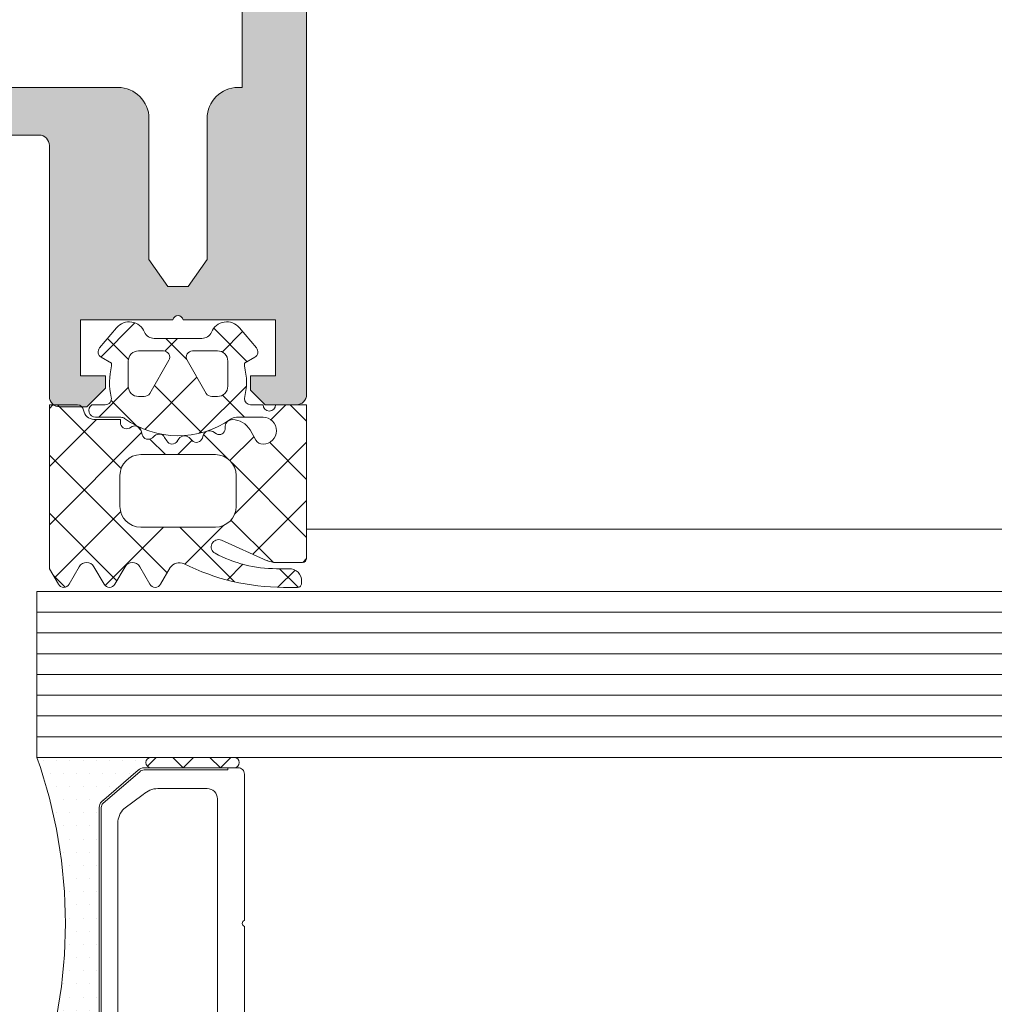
# Model space of a CAD drawing. Header units: millimetres. Extents: x 71658 to 298332, y -154437 to -30421.
# Tile 43 of 155: x 94059 to 94106, y -60291 to -60243. Entities that reach past the tile are written whole.
import ezdxf

# ---------------------------------------------------------------- set-up
doc = ezdxf.new("R2010")
doc.units = ezdxf.units.MM
doc.header["$LTSCALE"] = 500
doc.header["$MEASUREMENT"] = 0
doc.layers.get('0').update_dxf_attribs({"color": 250, "lineweight": 5})
for name, color, linetype, lineweight in [('2-0', 30, 'Continuous', 0), ('3-0', 84, 'Continuous', 0), ('A-13-UKS', 250, 'Continuous', 5), ('S11_Stahl_Kontur', 62, 'Continuous', 0)]:
    doc.layers.add(name, color=color, linetype=linetype, lineweight=lineweight)

# ---------------------------------------------------------------- blocks, each defined once
blk = doc.blocks.new('__7949CD47_F520_4EF5_904F_6F2FED391217_')
at = {"color": 7}
blk.add_lwpolyline([(5.828, 14.5), (8.2, 14.5)], dxfattribs=at)
at = {"layer": '2-0'}
for p, q in [((5.5, 16), (0, 16)), ((9.5, 16), (5.5, 16)), ((0.318, 15.365), (0.318, 15.365)), ((0.953, 15.365), (0.953, 15.365)), ((1.587, 15.365), (1.587, 15.365)), ((2.222, 15.365), (2.222, 15.365)), ((2.858, 15.365), (2.858, 15.365)), ((3.493, 15.365), (3.493, 15.365)), ((4.127, 15.365), (4.127, 15.365)), ((4.762, 15.365), (4.762, 15.365)), ((5.5, 15.5), (9.5, 15.5)), ((0.635, 14.73), (0.635, 14.73)), ((1.27, 14.73), (1.27, 14.73)), ((1.905, 14.73), (1.905, 14.73)), ((2.54, 14.73), (2.54, 14.73)), ((3.175, 14.73), (3.175, 14.73)), ((3.81, 14.73), (3.81, 14.73)), ((0.953, 14.095), (0.953, 14.095)), ((1.587, 14.095), (1.587, 14.095)), ((2.222, 14.095), (2.222, 14.095)), ((2.858, 14.095), (2.858, 14.095)), ((3.493, 14.095), (3.493, 14.095)), ((1.27, 13.46), (1.27, 13.46)), ((1.905, 13.46), (1.905, 13.46)), ((2.54, 13.46), (2.54, 13.46)), ((0.953, 12.825), (0.953, 12.825)), ((1.587, 12.825), (1.587, 12.825)), ((2.222, 12.825), (2.222, 12.825)), ((2.858, 12.825), (2.858, 12.825)), ((3, 2.811), (3, 13.189)), ((1.27, 12.19), (1.27, 12.19)), ((1.905, 12.19), (1.905, 12.19)), ((2.54, 12.19), (2.54, 12.19)), ((1.587, 11.555), (1.587, 11.555)), ((2.222, 11.555), (2.222, 11.555)), ((2.858, 11.555), (2.858, 11.555)), ((1.27, 10.92), (1.27, 10.92)), ((1.905, 10.92), (1.905, 10.92)), ((2.54, 10.92), (2.54, 10.92)), ((1.587, 10.285), (1.587, 10.285)), ((2.222, 10.285), (2.222, 10.285)), ((2.858, 10.285), (2.858, 10.285)), ((1.905, 9.65), (1.905, 9.65)), ((2.54, 9.65), (2.54, 9.65)), ((1.587, 9.015), (1.587, 9.015)), ((2.222, 9.015), (2.222, 9.015)), ((2.858, 9.015), (2.858, 9.015)), ((1.905, 8.38), (1.905, 8.38)), ((2.54, 8.38), (2.54, 8.38)), ((1.587, 7.745), (1.587, 7.745)), ((2.222, 7.745), (2.222, 7.745)), ((2.858, 7.745), (2.858, 7.745)), ((1.905, 7.11), (1.905, 7.11)), ((2.54, 7.11), (2.54, 7.11)), ((1.587, 6.475), (1.587, 6.475)), ((2.222, 6.475), (2.222, 6.475)), ((2.858, 6.475), (2.858, 6.475)), ((1.905, 5.84), (1.905, 5.84)), ((2.54, 5.84), (2.54, 5.84)), ((1.587, 5.205), (1.587, 5.205)), ((2.222, 5.205), (2.222, 5.205)), ((2.858, 5.205), (2.858, 5.205)), ((1.27, 4.57), (1.27, 4.57)), ((1.905, 4.57), (1.905, 4.57)), ((2.54, 4.57), (2.54, 4.57)), ((1.587, 3.935), (1.587, 3.935)), ((2.222, 3.935), (2.222, 3.935)), ((2.858, 3.935), (2.858, 3.935)), ((1.27, 3.3), (1.27, 3.3)), ((1.905, 3.3), (1.905, 3.3)), ((2.54, 3.3), (2.54, 3.3)), ((0.953, 2.665), (0.953, 2.665)), ((1.587, 2.665), (1.587, 2.665)), ((2.222, 2.665), (2.222, 2.665)), ((2.858, 2.665), (2.858, 2.665)), ((0.635, 2.03), (0.635, 2.03)), ((1.27, 2.03), (1.27, 2.03)), ((1.905, 2.03), (1.905, 2.03)), ((2.54, 2.03), (2.54, 2.03)), ((3.175, 2.03), (3.175, 2.03)), ((0.953, 1.395), (0.953, 1.395)), ((1.587, 1.395), (1.587, 1.395)), ((2.222, 1.395), (2.222, 1.395)), ((2.858, 1.395), (2.858, 1.395)), ((3.493, 1.395), (3.493, 1.395)), ((0.635, 0.76), (0.635, 0.76)), ((1.27, 0.76), (1.27, 0.76)), ((1.905, 0.76), (1.905, 0.76)), ((2.54, 0.76), (2.54, 0.76)), ((3.175, 0.76), (3.175, 0.76)), ((3.81, 0.76), (3.81, 0.76)), ((4.445, 0.76), (4.445, 0.76)), ((9.5, 0.5), (5.5, 0.5)), ((0, 0), (5.5, 0)), ((0.318, 0.125), (0.318, 0.125)), ((0.953, 0.125), (0.953, 0.125)), ((1.587, 0.125), (1.587, 0.125)), ((2.222, 0.125), (2.222, 0.125)), ((2.858, 0.125), (2.858, 0.125)), ((3.493, 0.125), (3.493, 0.125)), ((4.127, 0.125), (4.127, 0.125)), ((4.762, 0.125), (4.762, 0.125)), ((5.5, 0), (9.5, 0))]:
    blk.add_line(p, q, dxfattribs=at)
for centre, radius, start, end in [((-22.673, 8), 24.043, 340.5647, 19.4353), ((5.5, 15.75), 0.25, 90, 270), ((5.5, 15.75), 0.25, 90, 270), ((9.5, 15.75), 0.25, 270, 90), ((5.5, 0.25), 0.25, 90, 270), ((5.5, 0.25), 0.25, 90, 270), ((9.5, 0.25), 0.25, 270, 90)]:
    blk.add_arc(centre, radius, start, end, dxfattribs=at)
at = {"layer": '3-0'}
for p, q in [((5.323, 15.927), (5.75, 15.5)), ((6.546, 15.5), (7.046, 16)), ((7.046, 16), (7.546, 15.5)), ((8.342, 15.5), (8.842, 16)), ((8.842, 16), (9.342, 15.5)), ((6.546, 0), (7.046, 0.5)), ((7.046, 0.5), (7.546, 0)), ((8.342, 0), (8.842, 0.5)), ((8.842, 0.5), (9.342, 0)), ((5.323, 0.427), (5.75, 0))]:
    blk.add_line(p, q, dxfattribs=at)
at = {"layer": 'S11_Stahl_Kontur'}
for p, q in [((3.117, 13.867), (4.883, 15.383)), ((4.954, 15.312), (3.188, 13.796)), ((5.166, 15.5), (9.7, 15.5)), ((9.2, 15.4), (5.166, 15.4)), ((9.2, 15.5), (9.2, 15.4)), ((10, 15.2), (10, 8.141)), ((5.828, 14.5), (8.2, 14.5)), ((4.193, 13.529), (5.121, 14.207)), ((8.7, 14), (8.7, 8)), ((3, 2.416), (3, 13.584)), ((3.1, 13.584), (3.1, 2.416)), ((3.9, 8), (3.9, 12.822)), ((3.9, 3.178), (3.9, 8)), ((8.7, 8), (8.7, 2)), ((10, 7.859), (10, 0.8)), ((5.121, 1.793), (4.193, 2.471)), ((4.883, 0.617), (3.117, 2.133)), ((3.188, 2.204), (4.954, 0.688)), ((8.2, 1.5), (5.828, 1.5)), ((5.166, 0.6), (9.2, 0.6)), ((9.7, 0.5), (5.166, 0.5)), ((9.2, 0.6), (9.2, 0.5))]:
    blk.add_line(p, q, dxfattribs=at)
for centre, radius, start, end in [((5.166, 15.1), 0.4, 90, 135), ((5.166, 15.1), 0.3, 90, 135), ((9.7, 15.2), 0.3, 0, 90), ((5.828, 13.5), 1, 90, 135), ((8.2, 14), 0.5, 0, 90), ((3.4, 13.584), 0.4, 135, 180), ((3.4, 13.584), 0.3, 135, 180), ((4.9, 12.822), 1, 135, 180), ((10.05, 8), 0.15, 109.4712, 250.5288), ((4.9, 3.178), 1, 180, 225), ((3.4, 2.416), 0.4, 180, 225), ((3.4, 2.416), 0.3, 180, 225), ((8.2, 2), 0.5, 270, 0), ((5.828, 2.5), 1, 225, 270), ((5.166, 0.9), 0.4, 225, 270), ((5.166, 0.9), 0.3, 225, 270), ((9.7, 0.8), 0.3, 270, 0)]:
    blk.add_arc(centre, radius, start, end, dxfattribs=at)
blk = doc.blocks.new('lülanduks')
at = {"layer": 'A-13-UKS', "extrusion": (0, 0, -1)}
h = blk.add_hatch(color=256, dxfattribs=at)
edge = h.paths.add_edge_path()
edge.add_arc((-94071.789, -58690.783), 1.5, 90, 180)
edge.add_line((-94073.289, -58690.783), (-94073.289, -58863.783))
edge.add_arc((-94072.789, -58863.783), 0.5, 180, 270)
edge.add_line((-94072.789, -58864.283), (-94071.289, -58864.283))
edge.add_line((-94071.289, -58864.283), (-94070.589, -58863.583))
edge.add_line((-94070.589, -58863.583), (-94070.589, -58862.883))
edge.add_line((-94070.589, -58862.883), (-94071.789, -58862.883))
edge.add_line((-94071.789, -58862.883), (-94071.789, -58860.183))
edge.add_line((-94071.789, -58860.183), (-94067.334, -58860.183))
edge.add_ellipse((-94067.089, -58860.233), major_axis=(-0.25, 0), ratio=1, start_angle=191.537, end_angle=348.463, ccw=False)
edge.add_line((-94066.844, -58860.183), (-94062.389, -58860.183))
edge.add_line((-94062.389, -58860.183), (-94062.389, -58862.883))
edge.add_line((-94062.389, -58862.883), (-94063.589, -58862.883))
edge.add_line((-94063.589, -58862.883), (-94063.589, -58863.483))
edge.add_line((-94063.589, -58863.483), (-94062.689, -58864.383))
edge.add_line((-94062.689, -58864.383), (-94061.389, -58864.383))
edge.add_arc((-94061.389, -58863.883), 0.5, 270, 360)
edge.add_line((-94060.889, -58863.883), (-94060.889, -58851.783))
edge.add_ellipse((-94060.389, -58851.783), major_axis=(-0.5, 0), ratio=1, start_angle=270, end_angle=360, ccw=False)
edge.add_line((-94060.389, -58851.283), (-94054.789, -58851.283))
edge.add_ellipse((-94054.789, -58852.783), major_axis=(-1.5, 0), ratio=1, start_angle=180, end_angle=270, ccw=False)
edge.add_line((-94053.289, -58852.783), (-94053.289, -58879.783))
edge.add_arc((-94052.789, -58879.783), 0.5, 180, 270)
edge.add_line((-94052.789, -58880.283), (-94051.789, -58880.283))
edge.add_arc((-94051.789, -58879.283), 1, 270, 360)
edge.add_line((-94050.789, -58879.283), (-94050.789, -58878.336))
edge.add_line((-94050.789, -58878.336), (-94050.289, -58878.047))
edge.add_line((-94050.289, -58878.047), (-94050.289, -58876.825))
edge.add_line((-94050.289, -58876.825), (-94050.789, -58876.536))
edge.add_line((-94050.789, -58876.536), (-94050.289, -58876.247))
edge.add_line((-94050.289, -58876.247), (-94050.289, -58875.025))
edge.add_line((-94050.289, -58875.025), (-94050.789, -58874.736))
edge.add_line((-94050.789, -58874.736), (-94050.289, -58874.447))
edge.add_line((-94050.289, -58874.447), (-94050.289, -58873.225))
edge.add_line((-94050.289, -58873.225), (-94050.789, -58872.936))
edge.add_line((-94050.789, -58872.936), (-94050.289, -58872.647))
edge.add_line((-94050.289, -58872.647), (-94050.289, -58871.425))
edge.add_line((-94050.289, -58871.425), (-94050.789, -58871.136))
edge.add_line((-94050.789, -58871.136), (-94050.289, -58870.847))
edge.add_line((-94050.289, -58870.847), (-94050.289, -58869.625))
edge.add_line((-94050.289, -58869.625), (-94050.789, -58869.336))
edge.add_line((-94050.789, -58869.336), (-94050.289, -58869.047))
edge.add_line((-94050.289, -58869.047), (-94050.289, -58867.825))
edge.add_line((-94050.289, -58867.825), (-94050.789, -58867.536))
edge.add_line((-94050.789, -58867.536), (-94050.289, -58867.247))
edge.add_line((-94050.289, -58867.247), (-94050.289, -58866.025))
edge.add_line((-94050.289, -58866.025), (-94050.789, -58865.736))
edge.add_line((-94050.789, -58865.736), (-94050.289, -58865.447))
edge.add_line((-94050.289, -58865.447), (-94050.289, -58864.447))
edge.add_line((-94050.289, -58864.447), (-94049.155, -58862.483))
edge.add_ellipse((-94048.289, -58862.983), major_axis=(-1, 0), ratio=1, start_angle=210, end_angle=330, ccw=False)
edge.add_line((-94047.423, -58862.483), (-94046.289, -58864.447))
edge.add_line((-94046.289, -58864.447), (-94046.289, -58866.394))
edge.add_line((-94046.289, -58866.394), (-94045.789, -58866.683))
edge.add_line((-94045.789, -58866.683), (-94046.289, -58866.972))
edge.add_line((-94046.289, -58866.972), (-94046.289, -58868.194))
edge.add_line((-94046.289, -58868.194), (-94045.789, -58868.483))
edge.add_line((-94045.789, -58868.483), (-94046.289, -58868.772))
edge.add_line((-94046.289, -58868.772), (-94046.289, -58869.994))
edge.add_line((-94046.289, -58869.994), (-94045.789, -58870.283))
edge.add_line((-94045.789, -58870.283), (-94046.289, -58870.572))
edge.add_line((-94046.289, -58870.572), (-94046.289, -58871.794))
edge.add_line((-94046.289, -58871.794), (-94045.789, -58872.083))
edge.add_line((-94045.789, -58872.083), (-94046.289, -58872.372))
edge.add_line((-94046.289, -58872.372), (-94046.289, -58873.594))
edge.add_line((-94046.289, -58873.594), (-94045.789, -58873.883))
edge.add_line((-94045.789, -58873.883), (-94046.289, -58874.172))
edge.add_line((-94046.289, -58874.172), (-94046.289, -58875.394))
edge.add_line((-94046.289, -58875.394), (-94045.789, -58875.683))
edge.add_line((-94045.789, -58875.683), (-94046.289, -58875.972))
edge.add_line((-94046.289, -58875.972), (-94046.289, -58877.194))
edge.add_line((-94046.289, -58877.194), (-94045.789, -58877.483))
edge.add_line((-94045.789, -58877.483), (-94046.289, -58877.772))
edge.add_line((-94046.289, -58877.772), (-94046.289, -58878.994))
edge.add_line((-94046.289, -58878.994), (-94045.789, -58879.283))
edge.add_arc((-94044.789, -58879.283), 1, 180, 270)
edge.add_line((-94044.789, -58880.283), (-94043.789, -58880.283))
edge.add_arc((-94043.789, -58879.783), 0.5, 270, 360)
edge.add_line((-94043.289, -58879.783), (-94043.289, -58852.783))
edge.add_ellipse((-94041.789, -58852.783), major_axis=(-1.5, 0), ratio=1, start_angle=270, end_angle=360, ccw=False)
edge.add_line((-94041.789, -58851.283), (-94036.189, -58851.283))
edge.add_ellipse((-94036.189, -58851.783), major_axis=(-0.5, 0), ratio=1, start_angle=180, end_angle=270, ccw=False)
edge.add_line((-94035.689, -58851.783), (-94035.689, -58863.883))
edge.add_arc((-94035.189, -58863.883), 0.5, 180, 270)
edge.add_line((-94035.189, -58864.383), (-94033.889, -58864.383))
edge.add_line((-94033.889, -58864.383), (-94032.989, -58863.483))
edge.add_line((-94032.989, -58863.483), (-94032.989, -58862.883))
edge.add_line((-94032.989, -58862.883), (-94034.189, -58862.883))
edge.add_line((-94034.189, -58862.883), (-94034.189, -58860.183))
edge.add_line((-94034.189, -58860.183), (-94029.734, -58860.183))
edge.add_ellipse((-94029.489, -58860.233), major_axis=(-0.25, 0), ratio=1, start_angle=191.537, end_angle=348.463, ccw=False)
edge.add_line((-94029.244, -58860.183), (-94024.789, -58860.183))
edge.add_line((-94024.789, -58860.183), (-94024.789, -58862.883))
edge.add_line((-94024.789, -58862.883), (-94025.989, -58862.883))
edge.add_line((-94025.989, -58862.883), (-94025.989, -58863.583))
edge.add_line((-94025.989, -58863.583), (-94025.289, -58864.283))
edge.add_line((-94025.289, -58864.283), (-94023.789, -58864.283))
edge.add_arc((-94023.789, -58863.783), 0.5, 270, 360)
edge.add_line((-94023.289, -58863.783), (-94023.289, -58690.783))
edge.add_arc((-94024.789, -58690.783), 1.5, 0, 90)
edge.add_line((-94024.789, -58689.283), (-94071.789, -58689.283))
edge = h.paths.add_edge_path()
edge.add_line((-94026.389, -58694.783), (-94026.389, -58848.983))
edge.add_line((-94026.389, -58848.983), (-94026.589, -58848.983))
edge.add_arc((-94026.589, -58850.483), 1.5, 90, 180)
edge.add_line((-94028.089, -58850.483), (-94028.089, -58857.283))
edge.add_line((-94028.089, -58857.283), (-94028.999, -58858.583))
edge.add_line((-94028.999, -58858.583), (-94029.979, -58858.583))
edge.add_line((-94029.979, -58858.583), (-94030.889, -58857.283))
edge.add_line((-94030.889, -58857.283), (-94030.889, -58850.483))
edge.add_arc((-94032.389, -58850.483), 1.5, 0, 90)
edge.add_line((-94032.389, -58848.983), (-94064.189, -58848.983))
edge.add_arc((-94064.189, -58850.483), 1.5, 90, 180)
edge.add_line((-94065.689, -58850.483), (-94065.689, -58857.283))
edge.add_line((-94065.689, -58857.283), (-94066.599, -58858.583))
edge.add_line((-94066.599, -58858.583), (-94067.579, -58858.583))
edge.add_line((-94067.579, -58858.583), (-94068.489, -58857.283))
edge.add_line((-94068.489, -58857.283), (-94068.489, -58850.483))
edge.add_arc((-94069.989, -58850.483), 1.5, 0, 90)
edge.add_line((-94069.989, -58848.983), (-94070.189, -58848.983))
edge.add_line((-94070.189, -58848.983), (-94070.189, -58694.783))
edge.add_line((-94070.189, -58694.783), (-94026.389, -58694.783))
at = {"layer": 'A-13-UKS', "color": 7, "extrusion": (0, 0, -1)}
for p, q in [((94073.289, -58690.783), (94073.289, -58863.783)), ((94070.189, -58848.983), (94070.189, -58694.783)), ((94032.389, -58848.983), (94064.189, -58848.983)), ((94069.989, -58848.983), (94070.189, -58848.983)), ((94065.689, -58850.483), (94065.689, -58857.283)), ((94068.489, -58857.283), (94068.489, -58850.483)), ((94060.389, -58851.283), (94054.789, -58851.283)), ((94060.889, -58863.883), (94060.889, -58851.783)), ((94065.689, -58857.283), (94066.599, -58858.583)), ((94067.579, -58858.583), (94068.489, -58857.283)), ((94066.599, -58858.583), (94067.579, -58858.583)), ((94066.844, -58860.183), (94062.389, -58860.183)), ((94062.389, -58860.183), (94062.389, -58862.883)), ((94071.789, -58860.183), (94067.334, -58860.183)), ((94071.789, -58862.883), (94071.789, -58860.183)), ((94062.389, -58862.883), (94063.589, -58862.883)), ((94063.589, -58862.883), (94063.589, -58863.483)), ((94070.589, -58863.583), (94070.589, -58862.883)), ((94070.589, -58862.883), (94071.789, -58862.883)), ((94063.589, -58863.483), (94062.689, -58864.383)), ((94071.289, -58864.283), (94070.589, -58863.583)), ((94072.789, -58864.283), (94071.289, -58864.283)), ((94062.689, -58864.383), (94061.389, -58864.383))]:
    blk.add_line(p, q, dxfattribs=at)
at = {"layer": 'A-13-UKS', "linetype": 'Continuous'}
for p, q in [((94065.011, -58860.332), (94063.364, -58861.979)), ((94070.423, -58862.206), (94068.809, -58860.592)), ((94070.204, -58860.751), (94069.217, -58861.738)), ((94064.697, -58862.093), (94063.691, -58861.087)), ((94067.065, -58861.084), (94066.458, -58861.691)), ((94067.514, -58862.104), (94066.494, -58861.084)), ((94068.002, -58862.953), (94065.484, -58865.471)), ((94068.228, -58865.624), (94065.949, -58863.345)), ((94070.384, -58863.378), (94068.107, -58865.654)), ((94064.694, -58863.455), (94063.265, -58864.884)), ((94070.294, -58864.884), (94069.231, -58863.821)), ((94061.059, -58864.284), (94060.889, -58864.454)), ((94064.345, -58867.354), (94061.275, -58864.284)), ((94065.093, -58865.295), (94063.867, -58864.07)), ((94072.284, -58864.284), (94071.565, -58865.003)), ((94073.289, -58865.072), (94072.501, -58864.284)), ((94063.165, -58864.984), (94060.889, -58867.26)), ((94065.334, -58865.621), (94060.889, -58870.067)), ((94065.302, -58865.504), (94065.118, -58865.32)), ((94069.485, -58866.881), (94068.32, -58865.716)), ((94066.482, -58866.684), (94065.734, -58865.937)), ((94067.759, -58866.002), (94067.078, -58866.684)), ((94070.748, -58865.82), (94069.594, -58866.974)), ((94073.289, -58866.086), (94069.816, -58869.558)), ((94073.289, -58867.879), (94071.51, -58866.099)), ((94066.57, -58872.385), (94060.889, -58866.704)), ((94073.289, -58870.685), (94069.692, -58867.088)), ((94073.289, -58868.892), (94070.694, -58871.487)), ((94064.144, -58872.765), (94060.889, -58869.51)), ((94064.322, -58869.44), (94061.141, -58872.621)), ((94071.674, -58871.876), (94069.641, -58869.843)), ((94066.384, -58870.184), (94063.574, -58872.995)), ((94069.809, -58872.818), (94067.175, -58870.184)), ((94069.263, -58870.111), (94067.412, -58871.963)), ((94073.288, -58871.699), (94073.104, -58871.883)), ((94070.211, -58871.97), (94069.451, -58872.73)), ((94072.732, -58872.255), (94071.907, -58873.08)), ((94072.879, -58873.081), (94071.981, -58872.184)), ((94061.649, -58873.076), (94061.07, -58872.498))]:
    blk.add_line(p, q, dxfattribs=at)
at = {"layer": 'A-13-UKS', "color": 7}
for p, q in [((94063.309, -58861.543), (94064.125, -58860.57)), ((94070.052, -58860.57), (94070.869, -58861.543)), ((94065.938, -58861.084), (94068.24, -58861.084)), ((94066.389, -58861.683), (94065.189, -58861.683)), ((94068.989, -58861.683), (94067.789, -58861.683)), ((94063.889, -58862.284), (94063.389, -58861.995)), ((94063.889, -58862.411), (94063.889, -58862.284)), ((94064.689, -58862.183), (94064.689, -58863.383)), ((94065.725, -58863.733), (94066.649, -58862.133)), ((94067.529, -58862.133), (94068.453, -58863.733)), ((94069.489, -58863.383), (94069.489, -58862.183)), ((94070.789, -58861.995), (94070.289, -58862.284)), ((94070.289, -58862.284), (94070.289, -58862.411)), ((94060.889, -58872.184), (94060.889, -58864.284)), ((94060.889, -58864.284), (94062.243, -58864.284)), ((94062.929, -58864.284), (94063.58, -58864.284)), ((94065.189, -58863.883), (94065.465, -58863.883)), ((94068.713, -58863.883), (94068.989, -58863.883)), ((94070.584, -58864.284), (94071.189, -58864.284)), ((94071.789, -58864.284), (94073.289, -58864.284)), ((94073.289, -58864.284), (94073.289, -58871.684)), ((94063.036, -58864.984), (94064.309, -58864.984)), ((94064.337, -58864.884), (94063.119, -58864.884)), ((94064.309, -58864.984), (94064.309, -58865.139)), ((94071.189, -58864.884), (94069.905, -58864.884)), ((94064.745, -58865.406), (94064.882, -58865.336)), ((94065.308, -58865.526), (94065.362, -58865.726)), ((94068.262, -58865.888), (94068.306, -58865.751)), ((94068.765, -58865.575), (94068.951, -58865.683)), ((94069.359, -58865.461), (94069.366, -58865.317)), ((94070.561, -58865.496), (94070.842, -58865.984)), ((94065.853, -58865.871), (94065.96, -58865.775)), ((94066.445, -58865.852), (94066.545, -58866.025)), ((94067.056, -58866.038), (94067.135, -58865.918)), ((94067.623, -58865.866), (94067.764, -58866.008)), ((94068.889, -58866.684), (94065.289, -58866.684)), ((94064.289, -58867.684), (94064.289, -58869.184)), ((94069.889, -58869.184), (94069.889, -58867.684)), ((94065.289, -58870.184), (94068.889, -58870.184)), ((94071.39, -58871.797), (94069.181, -58870.814)), ((94073.089, -58871.884), (94071.796, -58871.884)), ((94061.322, -58872.934), (94060.889, -58872.184)), ((94062.329, -58872.089), (94061.841, -58872.934)), ((94063.527, -58872.934), (94063.039, -58872.089)), ((94064.535, -58872.089), (94064.047, -58872.934)), ((94065.733, -58872.934), (94065.245, -58872.089)), ((94066.715, -58872.133), (94066.252, -58872.934)), ((94071.839, -58872.184), (94072.449, -58872.184)), ((94073.049, -58872.784), (94073.049, -58872.884)), ((94072.849, -58873.084), (94072.179, -58873.084))]:
    blk.add_line(p, q, dxfattribs=at)
at = {"layer": 'A-13-UKS'}
for p, q in [((94108.189, -58870.283), (94073.289, -58870.283)), ((94060.289, -58873.283), (94108.189, -58873.283)), ((94060.289, -58873.283), (94060.289, -58881.283)), ((94060.289, -58874.283), (94108.189, -58874.283)), ((94060.289, -58875.283), (94108.189, -58875.283)), ((94060.289, -58876.283), (94108.189, -58876.283)), ((94060.289, -58877.283), (94108.189, -58877.283)), ((94060.289, -58878.283), (94108.189, -58878.283)), ((94060.289, -58879.283), (94108.189, -58879.283)), ((94060.289, -58880.283), (94108.189, -58880.283)), ((94060.289, -58881.283), (94108.189, -58881.283))]:
    blk.add_line(p, q, dxfattribs=at)
at = {"layer": 'A-13-UKS', "color": 7, "extrusion": (0, 0, -1)}
for centre, radius, start, end in [((-94064.189, -58850.483), 1.5, 90, 180), ((-94069.989, -58850.483), 1.5, 0, 90), ((-94065.938, -58860.584), 0.5, 269.9988, 337.3791), ((-94068.24, -58860.584), 0.5, 202.6224, 269.9997), ((-94065.189, -58862.183), 0.5, 0.0092, 89.9908), ((-94066.389, -58861.983), 0.3, 89.9987, 209.9973), ((-94067.789, -58861.983), 0.3, 329.9976, 90.0064), ((-94068.989, -58862.183), 0.5, 89.9899, 180.0101), ((-94065.189, -58863.383), 0.5, 270.009, 359.991), ((-94065.465, -58863.583), 0.3, 209.995, 270.0107), ((-94068.713, -58863.583), 0.3, 269.9879, 330.0064), ((-94068.989, -58863.383), 0.5, 179.9897, 270.0103), ((-94072.789, -58863.783), 0.5, 180, 270), ((-94061.389, -58863.883), 0.5, 270, 0), ((-94063.58, -58863.984), 0.3, 166.8025, 270), ((-94070.589, -58863.984), 0.3, 270.9052, 359.9815), ((-94071.489, -58864.284), 0.3, 180, 0), ((-94063.036, -58864.484), 0.5, 269.9912, 352.8263), ((-94064.609, -58865.139), 0.3, 243.009, 359.9888), ((-94064.337, -58865.184), 0.3, 90, 125.8412), ((-94069.905, -58865.384), 0.5, 54.9221, 90), ((-94071.189, -58865.534), 0.65, 90, 270), ((-94065.652, -58865.648), 0.3, 227.9972, 345.0045), ((-94069.087, -58865.447), 0.272, 183.0147, 299.989), ((-94066.805, -58865.875), 0.3, 213.0015, 329.9997), ((-94067.977, -58865.795), 0.3, 197.9991, 314.9995), ((-94071.189, -58865.784), 0.4, 270, 330.0063), ((-94065.289, -58867.684), 1, 0, 90), ((-94068.889, -58867.684), 1, 90, 180), ((-94065.289, -58869.184), 1, 270, 0), ((-94068.889, -58869.184), 1, 180, 270), ((-94069.039, -58871.134), 0.35, 298.0748, 113.9984), ((-94071.839, -58865.883), 6.3, 270.0004, 298.0721), ((-94062.684, -58872.294), 0.41, 30.0052, 149.9948), ((-94064.89, -58872.294), 0.41, 29.9985, 150.0015), ((-94067.149, -58872.402), 0.51, 31.8069, 116.6614)]:
    blk.add_arc(centre, radius, start, end, dxfattribs=at)
at = {"layer": 'A-13-UKS', "color": 7}
for centre, radius, start, end in [((94060.389, -58851.783), 0.5, 0, 90), ((94067.089, -58860.233), 0.25, 11.537, 168.463), ((94064.738, -58861.084), 0.8, 22.6228, 139.9969), ((94069.439, -58861.084), 0.8, 39.9967, 157.3844), ((94063.539, -58861.735), 0.3, 139.9887, 240.0017), ((94070.639, -58861.735), 0.3, 300.0049, 39.9897), ((94066.933, -58863.198), 3.144, 165.517, 193.1975), ((94067.249, -58863.198), 3.14, 345.4979, 14.5021), ((94062.243, -58864.584), 0.3, 7.1885, 89.997), ((94063.119, -58864.554), 0.33, 125.0901, 270), ((94067.089, -58861.374), 4.4, 234.1588, 305.0779), ((94069.705, -58865.335), 0.339, 89.1783, 176.9975), ((94069.695, -58865.997), 1, 30.0023, 89.1728), ((94065.019, -58865.603), 0.3, 15.0015, 116.9968), ((94066.171, -58866.01), 0.316, 30.0026, 131.9974), ((94068.607, -58865.849), 0.316, 60.007, 161.9967), ((94067.4, -58866.09), 0.316, 44.991, 147.0104), ((94071.797, -58870.883), 1, 246.0062, 269.9955), ((94073.089, -58871.683), 0.2, 270.0039, 359.9917), ((94072.179, -58862.383), 10.7, 243.3398, 269.9994), ((94072.449, -58872.783), 0.6, 359.9876, 90.0102), ((94061.582, -58872.784), 0.3, 209.9964, 330.0036), ((94063.787, -58872.784), 0.3, 209.9964, 330.0036), ((94065.993, -58872.784), 0.3, 209.9964, 330.0036), ((94072.849, -58872.884), 0.2, 269.9773, 0.038)]:
    blk.add_arc(centre, radius, start, end, dxfattribs=at)
at = {"layer": 'A-13-UKS', "extrusion": (0, 0, -1), "rotation": 180}
blk.add_blockref('__7949CD47_F520_4EF5_904F_6F2FED391217_', (-94060.289, -58881.283), dxfattribs=at)

msp = doc.modelspace()

# ---------------------------------------------------------------- block references
at = {"layer": 'A-13-UKS'}
msp.add_blockref('lülanduks', (0, -1397.322), dxfattribs=at)

doc.saveas('drawing.dxf')
